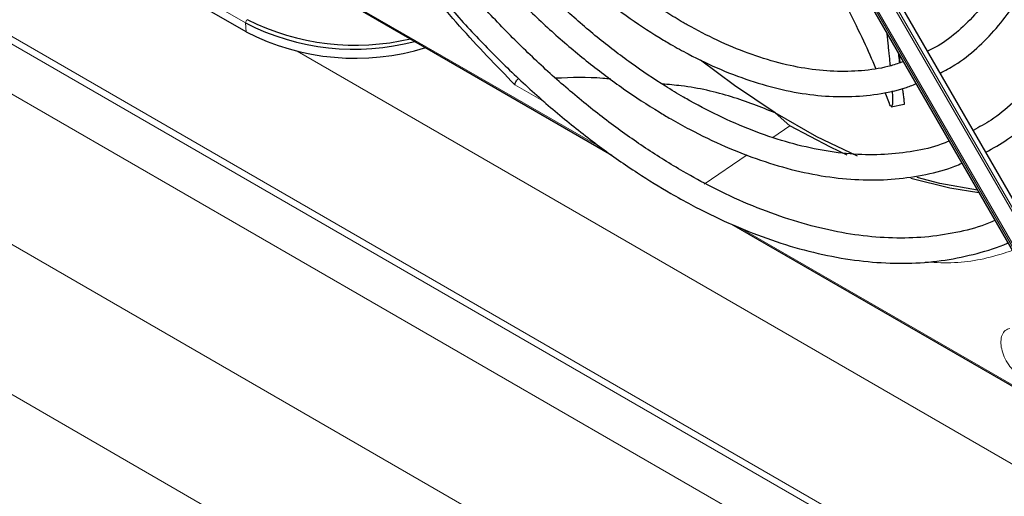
# Paper-space layout 'Blatt4' of a CAD drawing. Header units: millimetres. Extents: x 5 to 418, y 2 to 292.
# Tile 70 of 118: x 121.36 to 134.41, y 198.32 to 204.63. Entities that reach past the tile are written whole.
import ezdxf

# ---------------------------------------------------------------- set-up
doc = ezdxf.new("R2010")
doc.units = ezdxf.units.MM

psp = doc.layouts.new('Blatt4')

# ---------------------------------------------------------------- linework, layer by layer
at = {"color": 7, "linetype": 'Continuous', "lineweight": 18}
for p, q in [((139.804, 193.701), (84.187, 225.808)), ((85.449, 224.981), (138.542, 194.331)), ((138.263, 193.83), (85.169, 224.48)), ((84.34, 222.965), (135.81, 193.252)), ((135.047, 191.706), (83.428, 221.505)), ((134.792, 201.658), (130.796, 208.58)), ((130.575, 208.452), (134.571, 201.53)), ((134.588, 201.54), (130.591, 208.462)), ((130.772, 208.567), (134.769, 201.644)), ((123.925, 205.905), (129.067, 202.936)), ((124.358, 204.588), (123.46, 205.106)), ((124.363, 204.469), (124.358, 204.588)), ((125.039, 204.211), (140.642, 195.203)), ((128.328, 203.535), (127.924, 203.768)), ((131.343, 203.071), (131.568, 203.225)), ((130.434, 202.449), (131.002, 202.838)), ((130.893, 201.882), (135.524, 199.209))]:
    psp.add_line(p, q, dxfattribs=at)
at = {"color": 7, "linetype": 'Continuous', "lineweight": 25}
for p, q in [((134.847, 201.69), (130.851, 208.612)), ((130.551, 208.439), (134.547, 201.516)), ((123.911, 205.896), (129.209, 202.837)), ((124.363, 204.469), (123.495, 204.97)), ((133.031, 204.061), (133.022, 204.159)), ((132.887, 203.519), (132.832, 203.667)), ((133.069, 203.675), (133.066, 203.706)), ((132.912, 203.477), (133.084, 203.51)), ((131.568, 203.225), (131.375, 203.395)), ((130.797, 201.921), (135.531, 199.188))]:
    psp.add_line(p, q, dxfattribs=at)
at = {"color": 7, "linetype": 'Continuous', "lineweight": 25, "flags": 128}
for points in [[(131.375, 203.395), (130.833, 203.756), (130.383, 204.094)], [(132.465, 202.823), (131.927, 203.08), (131.375, 203.395)], [(132.327, 202.836), (132.106, 202.939), (131.568, 203.225)], [(134.073, 202.337), (133.687, 202.397), (133.169, 202.524)], [(134.053, 202.372), (133.556, 202.462), (133.254, 202.539)]]:
    psp.add_lwpolyline(points, dxfattribs=at)
at = {"color": 7, "linetype": 'Continuous', "lineweight": 18}
psp.add_arc((124.409, 204.587), 0.0511, 124.2872, 179.1791, dxfattribs=at)
at = {"color": 7, "linetype": 'Continuous', "lineweight": 25}
for centre, radius, start, end in [((125.798, 207.385), 3.147, 242.7484, 284.7881), ((125.806, 207.46), 3.169, 243.2575, 283.4338), ((125.809, 207.279), 3.16, 242.7714, 287.2194)]:
    psp.add_arc(centre, radius, start, end, dxfattribs=at)
for points, knots in [([(134.164, 202.873), (134.261, 202.928), (134.471, 203.047), (134.761, 203.285), (135.038, 203.573), (135.283, 203.904), (135.495, 204.273), (135.673, 204.68), (135.815, 205.122), (135.921, 205.595), (135.989, 206.098), (136.02, 206.626), (136.012, 207.176), (135.967, 207.744), (135.885, 208.328), (135.765, 208.922), (135.61, 209.524), (135.42, 210.13), (135.197, 210.735), (134.941, 211.337), (134.671, 211.902), (134.473, 212.26), (134.382, 212.424)], [0, 0, 0, 0, 0.042839, 0.092827, 0.142855, 0.193022, 0.243385, 0.293956, 0.34471, 0.395602, 0.446585, 0.497618, 0.548672, 0.599723, 0.650761, 0.701782, 0.752784, 0.803769, 0.85474, 0.905699, 0.956649, 1, 1, 1, 1]), ([(134.092, 212.257), (134.163, 212.13), (134.341, 211.814), (134.592, 211.296), (134.849, 210.708), (135.072, 210.116), (135.263, 209.524), (135.42, 208.936), (135.541, 208.357), (135.626, 207.789), (135.675, 207.237), (135.687, 206.704), (135.663, 206.195), (135.602, 205.712), (135.506, 205.258), (135.375, 204.837), (135.211, 204.45), (135.014, 204.101), (134.785, 203.79), (134.525, 203.522), (134.264, 203.309), (134.077, 203.207), (133.997, 203.163)], [0, 0, 0, 0, 0.034582, 0.08603, 0.137472, 0.188902, 0.240318, 0.291715, 0.343089, 0.394438, 0.445761, 0.497058, 0.548333, 0.599597, 0.650862, 0.702153, 0.753511, 0.80499, 0.856655, 0.908569, 0.96076, 1, 1, 1, 1]), ([(133.558, 203.922), (133.625, 203.957), (133.798, 204.048), (134.048, 204.246), (134.308, 204.508), (134.536, 204.813), (134.731, 205.157), (134.891, 205.539), (135.016, 205.954), (135.104, 206.401), (135.154, 206.876), (135.166, 207.375), (135.141, 207.894), (135.077, 208.429), (134.977, 208.976), (134.84, 209.532), (134.669, 210.092), (134.464, 210.652), (134.225, 211.208), (133.996, 211.684), (133.836, 211.968), (133.776, 212.074)], [0, 0, 0, 0, 0.033446, 0.087411, 0.141399, 0.195552, 0.249964, 0.304656, 0.359593, 0.414709, 0.469936, 0.525219, 0.580517, 0.635803, 0.691067, 0.746307, 0.801523, 0.856719, 0.911899, 0.967067, 1, 1, 1, 1]), ([(133.488, 211.908), (133.531, 211.832), (133.673, 211.583), (133.886, 211.147), (134.123, 210.606), (134.328, 210.06), (134.499, 209.515), (134.636, 208.975), (134.737, 208.444), (134.803, 207.927), (134.832, 207.427), (134.824, 206.948), (134.78, 206.495), (134.701, 206.071), (134.587, 205.678), (134.439, 205.32), (134.259, 204.999), (134.048, 204.717), (133.805, 204.477), (133.586, 204.307), (133.439, 204.235), (133.391, 204.211)], [0, 0, 0, 0, 0.024429, 0.080222, 0.136006, 0.191775, 0.247522, 0.303242, 0.358931, 0.414583, 0.470198, 0.525779, 0.581336, 0.636887, 0.69246, 0.748108, 0.803911, 0.859965, 0.916367, 0.973159, 1, 1, 1, 1]), ([(133.071, 204.074), (133.017, 204.055), (132.858, 203.997), (132.566, 203.952), (132.202, 203.936), (131.819, 203.97), (131.424, 204.05), (131.018, 204.177), (130.613, 204.347), (130.324, 204.496), (130.101, 204.623), (129.871, 204.762), (129.519, 205.001), (129.105, 205.326), (128.698, 205.687), (128.302, 206.084), (127.919, 206.512), (127.553, 206.967), (127.208, 207.449), (126.965, 207.816), (126.846, 208.025), (126.825, 208.06)], [0, 0, 0, 0, 0.031219, 0.093709, 0.155812, 0.217519, 0.278913, 0.340099, 0.401169, 0.458925, 0.466609, 0.498605, 0.559596, 0.620625, 0.681681, 0.742768, 0.803883, 0.865022, 0.92618, 0.987351, 1, 1, 1, 1]), ([(126.538, 207.894), (126.58, 207.821), (126.726, 207.571), (127, 207.163), (127.358, 206.674), (127.738, 206.211), (128.134, 205.777), (128.544, 205.375), (128.967, 205.007), (129.397, 204.678), (129.74, 204.451), (130.015, 204.287), (130.29, 204.135), (130.659, 203.96), (131.094, 203.799), (131.522, 203.684), (131.939, 203.619), (132.344, 203.602), (132.73, 203.637), (133.03, 203.697), (133.192, 203.761), (133.24, 203.781)], [0, 0, 0, 0, 0.024893, 0.084681, 0.144477, 0.204286, 0.264115, 0.32397, 0.383856, 0.443777, 0.503736, 0.525177, 0.556785, 0.616785, 0.676812, 0.736803, 0.796699, 0.856424, 0.915894, 0.975048, 1, 1, 1, 1]), ([(133.679, 203.021), (133.644, 203.007), (133.496, 202.944), (133.211, 202.882), (132.825, 202.836), (132.42, 202.84), (132, 202.892), (131.567, 202.991), (131.124, 203.136), (130.683, 203.323), (130.359, 203.49), (130.107, 203.633), (129.846, 203.79), (129.464, 204.047), (129.013, 204.393), (128.569, 204.776), (128.135, 205.195), (127.713, 205.647), (127.307, 206.128), (126.92, 206.636), (126.553, 207.163), (126.33, 207.529), (126.219, 207.71)], [0, 0, 0, 0, 0.017316, 0.07398, 0.130407, 0.186548, 0.242429, 0.298112, 0.353664, 0.409142, 0.461634, 0.472322, 0.501413, 0.556837, 0.61229, 0.667762, 0.723255, 0.77877, 0.834303, 0.889852, 0.945412, 1, 1, 1, 1]), ([(125.932, 207.545), (125.956, 207.503), (126.09, 207.269), (126.358, 206.86), (126.736, 206.322), (127.137, 205.809), (127.556, 205.323), (127.991, 204.867), (128.439, 204.444), (128.898, 204.057), (129.364, 203.708), (129.73, 203.469), (130.022, 203.296), (130.314, 203.135), (130.713, 202.943), (131.182, 202.761), (131.645, 202.625), (132.099, 202.538), (132.54, 202.501), (132.967, 202.511), (133.372, 202.574), (133.667, 202.647), (133.817, 202.715), (133.848, 202.728)], [0, 0, 0, 0, 0.011961, 0.066529, 0.121102, 0.175682, 0.230275, 0.284884, 0.339513, 0.394165, 0.448844, 0.503549, 0.521416, 0.550246, 0.604978, 0.659732, 0.714464, 0.769138, 0.823706, 0.878111, 0.932303, 0.986256, 1, 1, 1, 1]), ([(134.285, 201.971), (134.227, 201.947), (134.048, 201.871), (133.721, 201.794), (133.309, 201.738), (132.877, 201.732), (132.43, 201.774), (131.969, 201.863), (131.497, 201.999), (131.017, 202.18), (130.569, 202.389), (130.196, 202.592), (129.823, 202.816), (129.412, 203.09), (128.928, 203.455), (128.449, 203.859), (127.98, 204.299), (127.523, 204.772), (127.08, 205.276), (126.655, 205.808), (126.249, 206.365), (125.904, 206.88), (125.704, 207.216), (125.624, 207.352)], [0, 0, 0, 0, 0.024672, 0.076861, 0.128877, 0.180683, 0.232288, 0.283733, 0.335065, 0.386327, 0.437551, 0.476812, 0.503694, 0.554892, 0.606112, 0.657347, 0.708597, 0.759864, 0.811146, 0.86244, 0.913744, 0.965056, 1, 1, 1, 1]), ([(127.924, 203.768), (127.678, 204.022), (127.183, 204.531), (126.488, 205.385), (125.849, 206.266), (125.474, 206.882), (125.295, 207.176)], [0, 0, 0, 0, 0.254215, 0.509942, 0.76567, 1, 1, 1, 1]), ([(125.329, 207.196), (125.374, 207.118), (125.538, 206.834), (125.846, 206.364), (126.251, 205.789), (126.679, 205.238), (127.125, 204.715), (127.587, 204.221), (128.063, 203.759), (128.55, 203.333), (129.046, 202.944), (129.527, 202.608), (129.932, 202.36), (130.336, 202.135), (130.762, 201.927), (131.264, 201.726), (131.76, 201.572), (132.248, 201.465), (132.723, 201.407), (133.184, 201.398), (133.629, 201.437), (134.05, 201.53), (134.326, 201.611), (134.454, 201.673), (134.456, 201.674)], [0, 0, 0, 0, 0.01943, 0.069936, 0.120444, 0.170959, 0.221483, 0.272019, 0.322569, 0.373136, 0.423723, 0.474329, 0.518625, 0.545295, 0.595931, 0.646585, 0.697225, 0.747827, 0.79836, 0.848782, 0.899057, 0.949155, 0.999073, 1, 1, 1, 1]), ([(132.708, 203.984), (132.658, 204.101), (132.555, 204.34), (132.414, 204.618), (132.343, 204.759)], [0, 0, 0, 0, 0.491358, 1, 1, 1, 1]), ([(132.852, 204.453), (132.852, 204.453), (132.855, 204.424), (132.86, 204.369), (132.869, 204.289), (132.876, 204.211), (132.884, 204.136), (132.891, 204.071), (132.894, 204.033), (132.896, 204.018)], [0, 0, 0, 0, 0.0039, 0.17807, 0.353219, 0.528641, 0.70717, 0.885939, 1, 1, 1, 1]), ([(133.024, 204.059), (133.023, 204.062), (133.019, 204.101), (133.014, 204.142), (133.01, 204.179)], [0, 0, 0, 0, 0.102335, 1, 1, 1, 1]), ([(127.924, 203.768), (127.926, 203.775), (127.929, 203.788), (127.939, 203.809), (127.952, 203.828), (127.963, 203.84), (127.968, 203.845)], [0, 0, 0, 0, 0.292814, 0.50299, 0.762282, 1, 1, 1, 1]), ([(129.195, 203.842), (129.16, 203.846), (128.921, 203.871), (128.674, 203.862), (128.464, 203.854)], [0, 0, 0, 0, 0.148304, 1, 1, 1, 1]), ([(131.375, 203.395), (131.185, 203.47), (130.799, 203.623), (130.281, 203.743), (129.961, 203.77), (129.876, 203.777)], [0, 0, 0, 0, 0.415221, 0.845098, 1, 1, 1, 1]), ([(132.923, 203.687), (132.923, 203.684), (132.925, 203.666), (132.926, 203.636), (132.928, 203.597), (132.928, 203.559), (132.927, 203.525), (132.924, 203.489), (132.916, 203.486), (132.911, 203.484)], [0, 0, 0, 0, 0.025579, 0.163063, 0.301253, 0.439751, 0.599607, 0.760475, 1, 1, 1, 1]), ([(133.084, 203.512), (133.084, 203.511), (133.085, 203.51), (133.085, 203.517), (133.085, 203.535), (133.082, 203.568), (133.077, 203.611), (133.073, 203.642), (133.07, 203.666), (133.069, 203.675)], [0, 0, 0, 0, 0.072025, 0.158343, 0.301356, 0.590939, 0.737038, 0.900148, 1, 1, 1, 1]), ([(132.907, 203.479), (132.903, 203.484), (132.897, 203.491), (132.889, 203.513), (132.887, 203.519)], [0, 0, 0, 0, 0.726019, 1, 1, 1, 1])]:
    psp.add_open_spline(points, degree=3, knots=knots, dxfattribs=at)
at = {"color": 7, "linetype": 'Continuous', "lineweight": 18}
for points, knots in [([(134.515, 201.572), (134.418, 201.541), (134.107, 201.44), (133.718, 201.394), (133.418, 201.419), (133.366, 201.423)], [0, 0, 0, 0, 0.27373, 0.875899, 1, 1, 1, 1]), ([(134.621, 199.912), (134.594, 199.93), (134.539, 199.968), (134.464, 200.058), (134.406, 200.162), (134.37, 200.269), (134.359, 200.37), (134.376, 200.456), (134.417, 200.519), (134.461, 200.533), (134.482, 200.539)], [0, 0, 0, 0, 0.121712, 0.25, 0.378287, 0.499999, 0.621712, 0.75, 0.878288, 1, 1, 1, 1])]:
    psp.add_open_spline(points, degree=3, knots=knots, dxfattribs=at)

doc.saveas('drawing.dxf')
